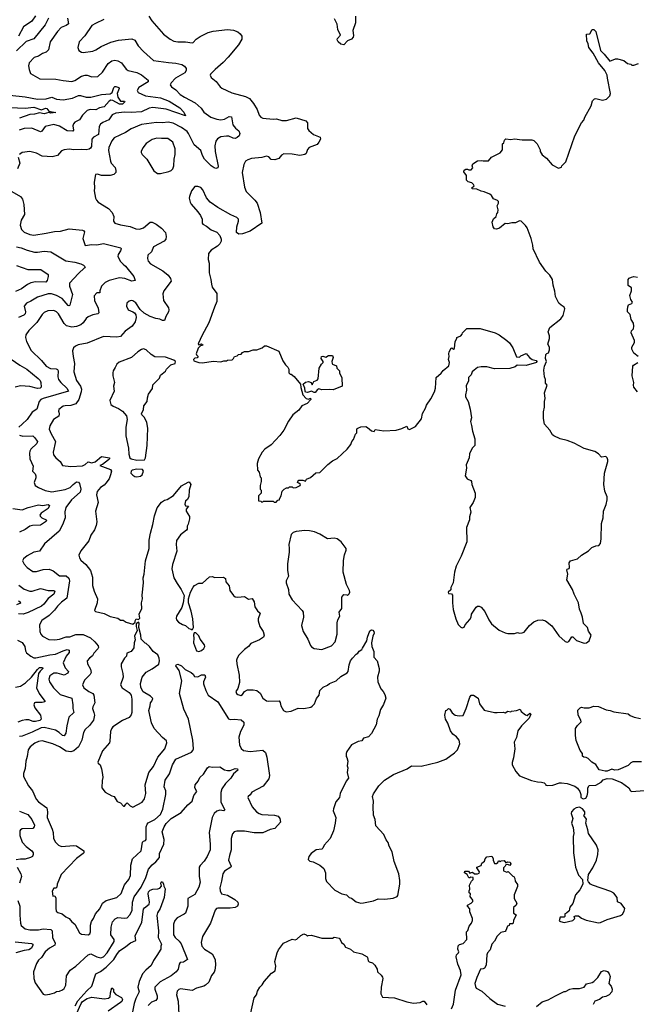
# Model space of a CAD drawing. Extents: x 2086813 to 2278017, y 548126 to 753336.
# Tile 255 of 256: x 2164068 to 2170531, y 669156 to 679478. Entities that reach past the tile are written whole.
import ezdxf

# ---------------------------------------------------------------- set-up
doc = ezdxf.new("R2010")
doc.units = 0

msp = doc.modelspace()

# ---------------------------------------------------------------- linework, layer by layer
at = {"layer": '0CON10XD'}
for points in [[(2164370, 679495), (2164335, 679425), (2164215, 679278), (2164135, 679250), (2164035, 679151)], [(2164235, 679519), (2164195, 679463), (2164109, 679401), (2164055, 679306)], [(2164569, 679495), (2164578, 679435), (2164555, 679418), (2164504, 679395), (2164465, 679355), (2164386, 679245), (2164370, 679160), (2164344, 679136), (2164308, 679122), (2164265, 679096), (2164219, 679081), (2164166, 679025), (2164161, 678995), (2164167, 678955), (2164183, 678915), (2164278, 678858), (2164447, 678853), (2164525, 678839), (2164615, 678831), (2164645, 678839), (2164715, 678884), (2164754, 678896), (2164775, 678896), (2164825, 678879), (2164887, 678883), (2164935, 678926), (2164995, 679017), (2165035, 679046), (2165065, 679053), (2165095, 679046), (2165134, 679024), (2165185, 678960), (2165205, 678946), (2165296, 678924), (2165345, 678901), (2165414, 678845), (2165413, 678827), (2165318, 678765), (2165301, 678735), (2165311, 678715), (2165385, 678678), (2165545, 678657), (2165633, 678625), (2165745, 678555), (2165787, 678507), (2165805, 678470), (2165605, 678540), (2165465, 678558), (2165425, 678550), (2165345, 678513), (2165235, 678505), (2165165, 678509), (2165075, 678499), (2165039, 678481), (2165002, 678428), (2164941, 678399), (2164915, 678381), (2164902, 678358), (2164894, 678275), (2164842, 678245), (2164825, 678225), (2164822, 678148), (2164811, 678129), (2164795, 678119), (2164765, 678113), (2164715, 678118), (2164635, 678114), (2164585, 678120), (2164535, 678113), (2164505, 678102), (2164465, 678054), (2164410, 678040), (2164305, 678046), (2164245, 678077), (2164176, 678096), (2164095, 678084), (2164065, 678066)], [(2165422, 679515), (2165454, 679464), (2165576, 679325), (2165645, 679274), (2165685, 679252), (2165725, 679244), (2165807, 679247), (2165875, 679234), (2165885, 679237), (2165918, 679272), (2165960, 679300), (2166045, 679344), (2166095, 679356), (2166245, 679375), (2166309, 679369), (2166355, 679349), (2166380, 679330), (2166396, 679305), (2166396, 679275), (2166361, 679215), (2166254, 679086), (2166202, 679028), (2166116, 678955), (2166069, 678905), (2166066, 678895), (2166075, 678873), (2166128, 678828), (2166168, 678775), (2166185, 678761), (2166291, 678711), (2166435, 678671), (2166475, 678652), (2166519, 678599), (2166556, 678535), (2166579, 678475), (2166595, 678456), (2166618, 678445), (2166725, 678434), (2166758, 678438), (2166815, 678422), (2166865, 678420), (2166965, 678448), (2167066, 678416), (2167084, 678395), (2167086, 678336), (2167097, 678315), (2167146, 678275), (2167216, 678245), (2167220, 678225), (2167205, 678192), (2167185, 678170), (2167101, 678139), (2167085, 678116), (2167070, 678075), (2167055, 678063), (2167005, 678055), (2166925, 678069), (2166835, 678070), (2166813, 678057), (2166785, 678023), (2166742, 678008), (2166705, 678012), (2166680, 678040), (2166655, 678046), (2166606, 678034), (2166498, 678022), (2166460, 678010), (2166435, 677993), (2166419, 677961), (2166401, 677875), (2166423, 677723), (2166441, 677675), (2166534, 677585), (2166556, 677555), (2166588, 677455), (2166606, 677346), (2166485, 677262), (2166405, 677234), (2166365, 677230), (2166342, 677245), (2166344, 677306), (2166362, 677365), (2166360, 677385), (2166345, 677403), (2166282, 677432), (2166145, 677509), (2166065, 677566), (2166025, 677610), (2165989, 677695), (2165965, 677719), (2165935, 677730), (2165905, 677730), (2165870, 677685), (2165849, 677625), (2165846, 677605), (2165854, 677565), (2165864, 677545), (2165936, 677465), (2165964, 677425), (2165979, 677385), (2165980, 677345), (2165987, 677335), (2166025, 677314), (2166075, 677274), (2166135, 677250), (2166164, 677214), (2166180, 677175), (2166180, 677155), (2166165, 677128), (2166142, 677105), (2166075, 677062), (2166048, 677025), (2166042, 676965), (2166053, 676925), (2166054, 676825), (2166073, 676755), (2166080, 676705), (2166086, 676675), (2166136, 676606), (2166136, 676525), (2166109, 676465), (2166052, 676298), (2165976, 676165), (2165942, 676085), (2165940, 676075), (2165945, 676070), (2165975, 676080), (2165990, 676065), (2165962, 676058), (2165938, 676035), (2165918, 675975), (2165920, 675965), (2165940, 675945), (2165927, 675933), (2165905, 675930), (2165890, 675915), (2165892, 675902), (2165945, 675883), (2165985, 675882), (2166095, 675898), (2166175, 675890), (2166208, 675902), (2166235, 675902), (2166245, 675910), (2166295, 675912), (2166310, 675925), (2166320, 675945), (2166348, 675952), (2166363, 675967), (2166388, 675972), (2166405, 675990), (2166425, 675998), (2166465, 675998), (2166515, 676018), (2166555, 676018), (2166611, 676039), (2166635, 676057), (2166655, 676060), (2166785, 676002), (2166825, 675900), (2166855, 675858), (2166878, 675835), (2166888, 675815), (2166890, 675775), (2166902, 675762), (2166915, 675760), (2166945, 675738), (2167012, 675655), (2167015, 675620), (2167034, 675544), (2167070, 675505), (2167095, 675500), (2167115, 675510), (2167120, 675495), (2167080, 675455), (2167025, 675430), (2166992, 675385), (2166932, 675335), (2166885, 675270), (2166838, 675175), (2166793, 675117), (2166705, 675022), (2166638, 674975), (2166608, 674945), (2166572, 674875), (2166558, 674825), (2166562, 674755), (2166578, 674735), (2166590, 674685), (2166600, 674675), (2166600, 674635), (2166588, 674595), (2166590, 674555), (2166600, 674545), (2166600, 674515), (2166570, 674485), (2166570, 674435), (2166595, 674430), (2166605, 674420), (2166618, 674422), (2166625, 674430), (2166725, 674430), (2166735, 674420), (2166755, 674420), (2166775, 674440), (2166790, 674445), (2166790, 674455), (2166810, 674485), (2166820, 674535), (2166840, 674555), (2166865, 674570), (2166885, 674570), (2166895, 674580), (2166925, 674580), (2166935, 674570), (2166965, 674572), (2167008, 674595), (2167010, 674605), (2166995, 674620), (2166980, 674625), (2166982, 674638), (2166995, 674650), (2167035, 674650), (2167065, 674640), (2167075, 674660), (2167115, 674678), (2167172, 674728), (2167215, 674732), (2167227, 674743)], [(2167588, 679515), (2167587, 679445), (2167558, 679365), (2167568, 679312), (2167563, 679295), (2167547, 679275), (2167504, 679255), (2167467, 679213), (2167435, 679222), (2167406, 679245), (2167396, 679265), (2167400, 679280), (2167429, 679315), (2167402, 679375), (2167395, 679430), (2167368, 679485)], [(2164950, 679480), (2164861, 679439), (2164825, 679416), (2164751, 679309), (2164693, 679245), (2164677, 679185), (2164687, 679155), (2164715, 679136), (2164735, 679132), (2164835, 679149), (2164865, 679161), (2164923, 679197), (2165025, 679241), (2165105, 679263), (2165245, 679278), (2165275, 679263), (2165311, 679205), (2165365, 679145), (2165469, 679049), (2165628, 679028), (2165705, 679022), (2165767, 679007), (2165795, 678991), (2165814, 678965), (2165814, 678945), (2165799, 678921), (2165701, 678865), (2165654, 678815), (2165646, 678795), (2165659, 678775), (2165705, 678743), (2165751, 678695), (2165795, 678665), (2165906, 678606), (2165969, 678549), (2165997, 678507), (2166072, 678455), (2166135, 678435), (2166175, 678429), (2166215, 678436), (2166265, 678464), (2166289, 678459), (2166302, 678375), (2166329, 678339), (2166365, 678311), (2166374, 678285), (2166369, 678261), (2166348, 678242), (2166325, 678232), (2166305, 678234), (2166260, 678255), (2166235, 678258), (2166175, 678250), (2166141, 678229), (2166125, 678205), (2166114, 678155), (2166117, 678097), (2166147, 677943), (2166144, 677925), (2166125, 677917), (2166105, 677923), (2166075, 677944), (2166005, 678017), (2165983, 678055), (2165966, 678105), (2165895, 678165), (2165837, 678285), (2165822, 678305), (2165765, 678349), (2165675, 678392), (2165625, 678402), (2165565, 678395), (2165501, 678399), (2165345, 678379), (2165235, 678334), (2165178, 678295), (2165059, 678239), (2165033, 678207), (2165003, 678137), (2164999, 678105), (2165019, 677995), (2165028, 677975), (2165068, 677928), (2165077, 677895), (2165074, 677875), (2165055, 677855), (2165017, 677843), (2164925, 677844), (2164883, 677857), (2164862, 677855), (2164848, 677775), (2164853, 677715), (2164847, 677685), (2164862, 677605), (2164872, 677585), (2164892, 677565), (2164998, 677498), (2165037, 677457), (2165056, 677415), (2165050, 677365), (2165065, 677346), (2165125, 677326), (2165225, 677309), (2165284, 677284), (2165325, 677280), (2165366, 677294), (2165435, 677354), (2165455, 677356), (2165500, 677335), (2165553, 677293), (2165596, 677245), (2165604, 677205), (2165601, 677175), (2165583, 677155), (2165470, 677095), (2165451, 677045), (2165412, 677008), (2165406, 676975), (2165416, 676945), (2165438, 676918), (2165569, 676845), (2165625, 676798), (2165649, 676765), (2165654, 676735), (2165578, 676635), (2165569, 676605), (2165574, 676535), (2165627, 676457), (2165632, 676435), (2165628, 676415), (2165600, 676365), (2165587, 676323), (2165565, 676324), (2165538, 676338), (2165495, 676345), (2165435, 676365), (2165371, 676401), (2165330, 676440), (2165285, 676508), (2165255, 676529), (2165235, 676533), (2165215, 676526), (2165191, 676505), (2165186, 676475), (2165204, 676435), (2165255, 676414), (2165273, 676403), (2165286, 676385), (2165289, 676355), (2165279, 676311), (2165246, 676264), (2165175, 676212), (2165125, 676157), (2165085, 676149), (2164945, 676158), (2164775, 676086), (2164682, 676068), (2164654, 676056), (2164633, 676037), (2164622, 676005), (2164627, 675947), (2164642, 675875), (2164635, 675785), (2164664, 675695), (2164707, 675635), (2164715, 675605), (2164713, 675575), (2164689, 675495), (2164658, 675452), (2164605, 675433), (2164545, 675431), (2164525, 675425), (2164479, 675391), (2164474, 675375), (2164478, 675362), (2164483, 675345), (2164479, 675321), (2164421, 675285), (2164385, 675221), (2164378, 675185), (2164398, 675135), (2164442, 675055), (2164420, 674945), (2164422, 674915), (2164446, 674885), (2164494, 674845), (2164516, 674805), (2164605, 674793), (2164725, 674802), (2164756, 674814), (2164785, 674844), (2164825, 674832), (2164859, 674841), (2164925, 674899), (2165008, 674885), (2165010, 674875), (2164998, 674862), (2164935, 674814), (2164908, 674805), (2165021, 674761), (2165030, 674745), (2165021, 674705), (2165005, 674665), (2164972, 674618), (2164952, 674598), (2164915, 674574), (2164880, 674530), (2164874, 674495), (2164889, 674415), (2164861, 674325), (2164876, 674215), (2164871, 674175), (2164852, 674128), (2164813, 674075), (2164794, 674015), (2164710, 673910), (2164689, 673865), (2164694, 673835), (2164710, 673810), (2164760, 673765), (2164809, 673705), (2164831, 673635), (2164831, 673545), (2164849, 673485), (2164884, 673405), (2164879, 673365), (2164852, 673285), (2164864, 673274), (2164955, 673251), (2165015, 673222), (2165095, 673202), (2165125, 673182), (2165152, 673182), (2165185, 673162), (2165255, 673142), (2165277, 673163), (2165278, 673175), (2165290, 673195), (2165315, 673190), (2165326, 673204), (2165322, 673245), (2165347, 673305), (2165343, 673365), (2165356, 673405), (2165352, 673445), (2165366, 673575), (2165363, 673625), (2165374, 673664), (2165388, 673805), (2165424, 673935), (2165425, 674020), (2165439, 674095), (2165464, 674185), (2165480, 674275), (2165509, 674361), (2165555, 674421), (2165585, 674439), (2165615, 674447), (2165679, 674491), (2165765, 674591), (2165835, 674631), (2165845, 674633), (2165861, 674605), (2165846, 674544), (2165840, 674475), (2165822, 674445), (2165805, 674432), (2165800, 674400), (2165805, 674382), (2165838, 674378), (2165814, 674346), (2165813, 674325), (2165848, 674268), (2165849, 674245), (2165835, 674190), (2165823, 674167), (2165822, 674135), (2165817, 674125), (2165754, 674076), (2165713, 674017), (2165708, 673975), (2165716, 673905), (2165668, 673765), (2165661, 673721), (2165685, 673628), (2165718, 673568), (2165762, 673505), (2165792, 673442), (2165782, 673365), (2165766, 673314), (2165710, 673225), (2165707, 673205), (2165713, 673185), (2165733, 673163), (2165775, 673137), (2165806, 673126), (2165840, 673095), (2165865, 673090), (2165875, 673080), (2165880, 673085), (2165888, 673105), (2165883, 673195), (2165866, 673276), (2165838, 673365), (2165838, 673405), (2165858, 673475), (2165885, 673530), (2165900, 673545), (2165945, 673570), (2165985, 673571), (2166056, 673636), (2166085, 673640), (2166115, 673629), (2166205, 673633), (2166225, 673620), (2166228, 673585), (2166264, 673544), (2166272, 673495), (2166310, 673440), (2166328, 673428), (2166355, 673424), (2166425, 673432), (2166465, 673403), (2166505, 673410), (2166524, 673374), (2166534, 673324), (2166561, 673281), (2166589, 673255), (2166568, 673195), (2166568, 673175), (2166586, 673115), (2166620, 673065), (2166632, 673025), (2166622, 673005), (2166582, 672978), (2166492, 672938), (2166466, 672905), (2166425, 672876), (2166365, 672816), (2166346, 672785), (2166341, 672765), (2166344, 672726), (2166368, 672605), (2166372, 672528), (2166353, 672465), (2166334, 672434), (2166339, 672415), (2166353, 672403), (2166385, 672394), (2166403, 672405), (2166425, 672435), (2166455, 672451), (2166515, 672454), (2166555, 672447), (2166588, 672418), (2166616, 672365), (2166655, 672338), (2166675, 672333), (2166786, 672336), (2166799, 672319), (2166804, 672284), (2166833, 672235), (2166862, 672222), (2166915, 672228), (2166985, 672259), (2167045, 672258), (2167118, 672272), (2167135, 672281), (2167158, 672305), (2167180, 672360), (2167206, 672395), (2167214, 672446), (2167248, 672482), (2167295, 672500), (2167315, 672520), (2167385, 672546), (2167435, 672592), (2167501, 672629), (2167511, 672645), (2167520, 672715), (2167536, 672755), (2167555, 672784), (2167595, 672827), (2167612, 672835), (2167625, 672857), (2167653, 672875), (2167660, 672890), (2167706, 672965), (2167714, 673006), (2167739, 673071), (2167755, 673080), (2167768, 673078), (2167781, 673065), (2167783, 673045), (2167771, 673015), (2167756, 672945), (2167758, 672905), (2167781, 672855), (2167781, 672795), (2167815, 672758), (2167836, 672675), (2167835, 672648), (2167818, 672585), (2167822, 672535), (2167854, 672464), (2167879, 672435), (2167894, 672405), (2167904, 672365), (2167882, 672298), (2167851, 672245), (2167832, 672178), (2167815, 672145), (2167803, 672087), (2167755, 671993), (2167725, 671961), (2167670, 671945), (2167655, 671918), (2167615, 671910), (2167544, 671875), (2167497, 671805), (2167490, 671785), (2167490, 671755), (2167497, 671743), (2167506, 671705), (2167500, 671655), (2167509, 671635), (2167501, 671585), (2167513, 671525), (2167491, 671495), (2167428, 671365), (2167420, 671325), (2167382, 671278), (2167356, 671204), (2167354, 671185), (2167382, 671115), (2167376, 671055), (2167357, 670973), (2167321, 670895), (2167259, 670825), (2167245, 670792), (2167235, 670783), (2167176, 670774), (2167123, 670735), (2167100, 670705), (2167092, 670675), (2167110, 670655), (2167145, 670648), (2167214, 670614), (2167255, 670578), (2167273, 670535), (2167272, 670475), (2167282, 670442), (2167371, 670351), (2167445, 670312), (2167493, 670303), (2167522, 670275), (2167545, 670267), (2167595, 670229), (2167644, 670216), (2167672, 670218)], [(2167227, 674743), (2167298, 674815), (2167345, 674852), (2167395, 674878), (2167502, 674975), (2167540, 675025), (2167550, 675055), (2167568, 675075), (2167588, 675132), (2167600, 675145), (2167603, 675187), (2167613, 675197), (2167645, 675210), (2167695, 675212), (2167715, 675202), (2167755, 675168), (2167785, 675160), (2167795, 675180), (2167885, 675167), (2168015, 675176), (2168075, 675192), (2168125, 675218), (2168135, 675190), (2168155, 675181), (2168215, 675213), (2168278, 675292), (2168291, 675349), (2168322, 675405), (2168333, 675437), (2168378, 675502), (2168414, 675575), (2168426, 675615), (2168433, 675725), (2168485, 675772), (2168505, 675800), (2168565, 675848), (2168574, 675885), (2168563, 675915), (2168570, 675945), (2168566, 675976), (2168569, 675995), (2168590, 676035), (2168597, 676037), (2168615, 676022), (2168625, 676030), (2168632, 676105), (2168650, 676135), (2168650, 676145), (2168690, 676165), (2168705, 676180), (2168710, 676195), (2168755, 676240), (2168895, 676241), (2169052, 676195), (2169092, 676175), (2169175, 676116), (2169200, 676090), (2169236, 676036), (2169275, 675942), (2169305, 675940), (2169320, 675955), (2169375, 675978), (2169410, 675935), (2169440, 675915), (2169480, 675905), (2169488, 675895), (2169485, 675883), (2169375, 675852), (2169283, 675857), (2169262, 675838), (2169205, 675822), (2169045, 675818), (2168963, 675837), (2168905, 675840), (2168868, 675832), (2168830, 675805), (2168810, 675785), (2168800, 675755), (2168773, 675727), (2168772, 675688), (2168748, 675642), (2168750, 675595), (2168742, 675545), (2168742, 675525), (2168768, 675475), (2168790, 675395), (2168802, 675305), (2168792, 675265), (2168803, 675223), (2168813, 675163), (2168840, 675085), (2168840, 675015), (2168812, 674985), (2168782, 674925), (2168778, 674885), (2168748, 674812), (2168750, 674775), (2168738, 674695), (2168758, 674665), (2168795, 674648), (2168802, 674635), (2168808, 674605), (2168843, 674513), (2168842, 674468), (2168822, 674415), (2168787, 674363), (2168797, 674315), (2168783, 674265), (2168783, 674235), (2168750, 674155), (2168756, 674005), (2168696, 673854), (2168641, 673749), (2168626, 673685), (2168612, 673575), (2168588, 673525), (2168588, 673502), (2168560, 673475), (2168562, 673462), (2168595, 673460), (2168606, 673446), (2168604, 673365), (2168611, 673295), (2168638, 673195), (2168662, 673138), (2168690, 673110), (2168706, 673104), (2168725, 673108), (2168738, 673135), (2168785, 673188), (2168799, 673215), (2168804, 673246), (2168851, 673319), (2168865, 673330), (2168885, 673329), (2168905, 673320), (2168943, 673275), (2168984, 673185), (2169013, 673145), (2169095, 673077), (2169155, 673051), (2169185, 673044), (2169255, 673043), (2169285, 673053), (2169307, 673047), (2169335, 673049), (2169355, 673058), (2169412, 673128), (2169455, 673164), (2169498, 673182), (2169545, 673186), (2169578, 673175), (2169645, 673122), (2169718, 673018), (2169785, 672958), (2169805, 672952), (2169825, 672958), (2169855, 673008), (2169865, 673008), (2169905, 672968), (2169985, 672940), (2170010, 672945), (2170038, 672965), (2170057, 673025), (2170028, 673068), (2170018, 673105), (2169976, 673146), (2169968, 673215), (2169952, 673255), (2169937, 673297), (2169924, 673365), (2169879, 673455), (2169861, 673505), (2169802, 673605), (2169814, 673665), (2169801, 673709), (2169805, 673718), (2169826, 673724), (2169832, 673735), (2169828, 673785), (2169842, 673805), (2169915, 673824), (2169957, 673865), (2170029, 673911), (2170063, 673945), (2170105, 673962), (2170138, 673965), (2170156, 673985), (2170163, 674035), (2170167, 674195), (2170182, 674255), (2170186, 674325), (2170214, 674396), (2170226, 674445), (2170224, 674476), (2170200, 674535), (2170190, 674605), (2170198, 674725), (2170231, 674845), (2170234, 674864), (2170227, 674885), (2170210, 674900), (2170165, 674890), (2170133, 674925), (2170095, 674950), (2169983, 674983), (2169879, 675039), (2169805, 675066), (2169733, 675083), (2169665, 675114), (2169652, 675125), (2169626, 675176), (2169568, 675238), (2169559, 675295), (2169558, 675365), (2169568, 675415), (2169568, 675475), (2169576, 675505), (2169570, 675565), (2169598, 675645), (2169578, 675668), (2169580, 675705), (2169568, 675735), (2169562, 675805), (2169568, 675845), (2169588, 675895), (2169580, 675925), (2169583, 675967), (2169592, 675978), (2169610, 675985), (2169620, 676015), (2169620, 676045), (2169603, 676075), (2169622, 676135), (2169622, 676162), (2169608, 676205), (2169625, 676250), (2169739, 676341), (2169765, 676377), (2169783, 676445), (2169773, 676465), (2169743, 676485), (2169720, 676505), (2169684, 676574), (2169678, 676632), (2169659, 676695), (2169654, 676755), (2169625, 676800), (2169583, 676843), (2169516, 676936), (2169450, 677075), (2169447, 677115), (2169428, 677185), (2169387, 677295), (2169371, 677321), (2169324, 677364), (2169305, 677369), (2169263, 677347), (2169225, 677347), (2169185, 677338), (2169155, 677340), (2169097, 677293), (2169065, 677283), (2169044, 677285), (2169029, 677305), (2169021, 677355), (2169035, 677390), (2169063, 677415), (2169068, 677442), (2169078, 677455), (2169082, 677485), (2169072, 677525), (2169087, 677555), (2169085, 677570), (2169075, 677582), (2169035, 677598), (2169014, 677634), (2168995, 677649), (2168935, 677674), (2168905, 677679), (2168861, 677701), (2168810, 677705), (2168808, 677715), (2168830, 677735), (2168825, 677750), (2168807, 677767), (2168768, 677778), (2168750, 677795), (2168750, 677845), (2168723, 677883), (2168725, 677900), (2168745, 677912), (2168762, 677912), (2168775, 677902), (2168800, 677905), (2168818, 677925), (2168812, 677945), (2168818, 677965), (2168865, 677999), (2168905, 678003), (2168925, 677998), (2168982, 677998), (2169012, 678038), (2169105, 678082), (2169127, 678113), (2169130, 678175), (2169142, 678188), (2169150, 678215), (2169165, 678228), (2169215, 678223), (2169255, 678230), (2169335, 678218), (2169435, 678218), (2169455, 678210), (2169490, 678175), (2169522, 678112), (2169522, 678095), (2169545, 678060), (2169590, 678025), (2169650, 677955), (2169715, 677920), (2169748, 677932), (2169750, 677945), (2169792, 677988), (2169885, 678260), (2169958, 678395), (2169982, 678425), (2169992, 678455), (2170057, 678575), (2170072, 678628), (2170093, 678647), (2170105, 678650), (2170175, 678633), (2170220, 678645), (2170255, 678680), (2170262, 678705), (2170228, 678865), (2170227, 678897), (2170202, 678945), (2170136, 679026), (2170077, 679127), (2170034, 679185), (2170026, 679226), (2170012, 679255), (2170010, 679325), (2170045, 679330), (2170067, 679373), (2170085, 679374), (2170105, 679354), (2170154, 679155), (2170195, 679117), (2170255, 679044), (2170314, 679066), (2170335, 679066), (2170400, 679050), (2170439, 679019), (2170472, 679012), (2170485, 679000), (2170505, 679000), (2170555, 679018)], [(2163965, 678686), (2164125, 678669), (2164255, 678644), (2164345, 678648), (2164405, 678666), (2164453, 678643), (2164525, 678638), (2164622, 678655), (2164685, 678682), (2164705, 678682), (2164764, 678664), (2164815, 678665), (2164926, 678694), (2165015, 678699), (2165038, 678715), (2165056, 678765), (2165065, 678776), (2165075, 678777), (2165106, 678765), (2165109, 678755), (2165091, 678705), (2165098, 678665), (2165123, 678623), (2165165, 678622), (2165169, 678615), (2165161, 678605), (2165145, 678593), (2165115, 678593), (2165045, 678629), (2165025, 678633), (2165005, 678624), (2164955, 678564), (2164905, 678552), (2164865, 678531), (2164805, 678536), (2164775, 678527), (2164725, 678478), (2164694, 678426), (2164647, 678403), (2164633, 678387), (2164626, 678365), (2164632, 678318), (2164625, 678310), (2164565, 678311), (2164485, 678362), (2164425, 678380), (2164335, 678358), (2164300, 678310), (2164285, 678301), (2164195, 678339), (2164115, 678337), (2164061, 678321)], [(2163965, 678558), (2164125, 678551), (2164215, 678561), (2164295, 678533), (2164340, 678550), (2164351, 678545), (2164375, 678518), (2164447, 678503), (2164395, 678499), (2164375, 678504), (2164325, 678490), (2164275, 678500), (2164225, 678487), (2164175, 678482), (2164065, 678445)], [(2165545, 677864), (2165630, 677885), (2165654, 677896), (2165672, 677915), (2165683, 677945), (2165686, 678015), (2165698, 678065), (2165697, 678125), (2165672, 678195), (2165622, 678232), (2165555, 678231), (2165505, 678236), (2165455, 678221), (2165395, 678179), (2165359, 678135), (2165340, 678095), (2165340, 678085), (2165353, 678065), (2165401, 678015), (2165474, 677894), (2165514, 677864), (2165545, 677864)], [(2164053, 678035), (2164070, 677975), (2164045, 677915)], [(2163986, 677675), (2164077, 677625), (2164097, 677595), (2164110, 677540), (2164117, 677435), (2164083, 677375), (2164074, 677325), (2164087, 677277), (2164115, 677249), (2164175, 677225), (2164215, 677220), (2164345, 677238), (2164433, 677257), (2164495, 677259), (2164585, 677284), (2164725, 677271), (2164740, 677265), (2164746, 677255), (2164730, 677185), (2164755, 677109), (2164825, 677122), (2164875, 677118), (2164945, 677133), (2165127, 677085), (2165132, 677075), (2165126, 677055), (2165100, 677015), (2165096, 676995), (2165123, 676943), (2165153, 676915), (2165177, 676895), (2165263, 676785), (2165278, 676742), (2165245, 676736), (2165169, 676765), (2165115, 676770), (2165005, 676745), (2164965, 676724), (2164927, 676683), (2164908, 676635), (2164908, 676615), (2164875, 676614), (2164848, 676582), (2164853, 676533), (2164891, 676455), (2164898, 676405), (2164886, 676394), (2164835, 676383), (2164785, 676361), (2164765, 676344), (2164732, 676298), (2164710, 676280), (2164665, 676261), (2164615, 676254), (2164558, 676268), (2164535, 676292), (2164475, 676395), (2164455, 676415), (2164425, 676429), (2164363, 676425), (2164325, 676408), (2164304, 676386), (2164248, 676302), (2164165, 676218), (2164134, 676175), (2164128, 676145), (2164141, 676105), (2164189, 676009), (2164296, 675906), (2164345, 675844), (2164392, 675822), (2164449, 675819), (2164465, 675811), (2164472, 675795), (2164468, 675735), (2164476, 675705), (2164499, 675675), (2164563, 675615), (2164578, 675585), (2164315, 675508), (2164291, 675495), (2164271, 675475), (2164249, 675395), (2164198, 675362), (2164145, 675285), (2164093, 675237), (2164058, 675205)], [(2164035, 677096), (2164085, 677086), (2164145, 677060), (2164225, 677039), (2164255, 677039), (2164325, 677051), (2164395, 677043), (2164550, 676950), (2164645, 676937), (2164709, 676919), (2164736, 676905), (2164754, 676885), (2164749, 676875), (2164684, 676816), (2164590, 676715), (2164591, 676685), (2164622, 676595), (2164595, 676484), (2164585, 676477), (2164575, 676481), (2164514, 676554), (2164455, 676585), (2164403, 676603), (2164367, 676603), (2164255, 676570), (2164185, 676526), (2164138, 676505), (2164115, 676475), (2164128, 676415), (2164126, 676394), (2164111, 676379), (2164055, 676355)], [(2164035, 676901), (2164155, 676860), (2164289, 676859), (2164365, 676805), (2164367, 676785), (2164356, 676745), (2164341, 676725), (2164235, 676728), (2164185, 676720), (2164149, 676701), (2164086, 676655), (2164025, 676627)], [(2170550, 675945), (2170505, 675982), (2170483, 676025), (2170483, 676045), (2170513, 676095), (2170512, 676115), (2170478, 676195), (2170480, 676215), (2170502, 676238), (2170506, 676264), (2170503, 676295), (2170477, 676335), (2170467, 676387), (2170440, 676415), (2170438, 676435), (2170441, 676469), (2170450, 676490), (2170485, 676502), (2170492, 676515), (2170474, 676544), (2170462, 676585), (2170480, 676635), (2170480, 676665), (2170445, 676690), (2170447, 676753), (2170455, 676768), (2170481, 676779), (2170505, 676784), (2170545, 676780)], [(2165295, 674861), (2165375, 674862), (2165388, 674885), (2165405, 675015), (2165410, 675195), (2165402, 675255), (2165376, 675306), (2165348, 675335), (2165344, 675346), (2165365, 675390), (2165370, 675430), (2165404, 675475), (2165406, 675515), (2165418, 675552), (2165460, 675610), (2165462, 675648), (2165532, 675718), (2165545, 675750), (2165596, 675794), (2165608, 675815), (2165652, 675858), (2165696, 675874), (2165702, 675895), (2165685, 675910), (2165595, 675940), (2165484, 675944), (2165445, 675966), (2165393, 676015), (2165365, 676026), (2165345, 676021), (2165305, 675996), (2165241, 675935), (2165112, 675888), (2165087, 675865), (2165067, 675833), (2165047, 675795), (2165043, 675775), (2165044, 675744), (2165062, 675675), (2165052, 675635), (2165058, 675585), (2165012, 675485), (2165023, 675445), (2165048, 675425), (2165105, 675400), (2165144, 675374), (2165188, 675325), (2165193, 675285), (2165180, 675205), (2165182, 675115), (2165209, 674985), (2165212, 674922), (2165221, 674885), (2165237, 674875), (2165295, 674861)], [(2163978, 675918), (2164069, 675855), (2164144, 675814), (2164263, 675717), (2164283, 675695), (2164289, 675675), (2164294, 675626), (2164283, 675615), (2164255, 675612), (2164175, 675632), (2164075, 675639), (2164021, 675625)], [(2167155, 675570), (2167125, 675583), (2167085, 675571), (2167065, 675573), (2167059, 675585), (2167058, 675615), (2167038, 675655), (2167062, 675678), (2167095, 675686), (2167122, 675675), (2167135, 675650), (2167152, 675685), (2167185, 675698), (2167196, 675714), (2167207, 675825), (2167230, 675865), (2167250, 675885), (2167250, 675895), (2167228, 675925), (2167230, 675945), (2167245, 675951), (2167275, 675940), (2167305, 675956), (2167345, 675958), (2167354, 675935), (2167340, 675895), (2167342, 675875), (2167347, 675867), (2167388, 675848), (2167393, 675823), (2167420, 675795), (2167420, 675775), (2167443, 675723), (2167448, 675635), (2167355, 675596), (2167315, 675602), (2167236, 675596), (2167204, 675606), (2167190, 675600), (2167165, 675571), (2167155, 675570)], [(2170545, 675578), (2170504, 675625), (2170500, 675645), (2170504, 675675), (2170488, 675745), (2170493, 675845), (2170503, 675857), (2170546, 675884)], [(2164065, 675121), (2164102, 675112), (2164205, 675114), (2164225, 675097), (2164254, 675055), (2164246, 675035), (2164186, 674975), (2164174, 674955), (2164172, 674935), (2164176, 674875), (2164208, 674798), (2164203, 674745), (2164230, 674715), (2164236, 674696), (2164237, 674675), (2164219, 674625), (2164232, 674595), (2164265, 674573), (2164335, 674541), (2164405, 674529), (2164545, 674551), (2164598, 674575), (2164627, 674605), (2164665, 674632), (2164685, 674629), (2164695, 674615), (2164708, 674555), (2164702, 674525), (2164611, 674445), (2164553, 674365), (2164540, 674320), (2164543, 674257), (2164518, 674182), (2164483, 674115), (2164328, 673982), (2164275, 673906), (2164218, 673895), (2164145, 673856), (2164107, 673825), (2164097, 673805), (2164115, 673770), (2164145, 673734), (2164205, 673692), (2164245, 673692), (2164315, 673715), (2164377, 673717), (2164420, 673700), (2164485, 673646), (2164555, 673646), (2164583, 673623), (2164589, 673595), (2164561, 673415), (2164508, 673372), (2164465, 673329), (2164434, 673286), (2164378, 673232), (2164300, 673180), (2164277, 673135), (2164278, 673065), (2164290, 673035), (2164308, 673015), (2164375, 672981), (2164435, 672976), (2164485, 672982), (2164555, 673007), (2164595, 673007), (2164655, 673034), (2164735, 673033), (2164809, 672999), (2164857, 672957), (2164892, 672915), (2164894, 672895), (2164888, 672882), (2164844, 672835), (2164831, 672809), (2164799, 672785), (2164774, 672755), (2164778, 672725), (2164810, 672670), (2164817, 672635), (2164806, 672614), (2164749, 672555), (2164727, 672505), (2164739, 672475), (2164791, 672435), (2164833, 672415), (2164846, 672395), (2164857, 672315), (2164835, 672275), (2164830, 672255), (2164846, 672214)], [(2165295, 674684), (2165335, 674692), (2165351, 674705), (2165364, 674745), (2165355, 674762), (2165295, 674765), (2165248, 674755), (2165236, 674745), (2165234, 674725), (2165253, 674703), (2165275, 674687), (2165295, 674684)], [(2163995, 674353), (2164095, 674340), (2164156, 674364), (2164265, 674390), (2164306, 674386), (2164365, 674394), (2164380, 674385), (2164366, 674355), (2164293, 674305), (2164280, 674285), (2164283, 674273), (2164301, 674255), (2164346, 674235), (2164348, 674225), (2164339, 674215), (2164285, 674179), (2164204, 674176), (2164175, 674167), (2164125, 674132), (2164065, 674105)], [(2167235, 672874), (2167335, 672914), (2167373, 672957), (2167394, 673035), (2167396, 673155), (2167403, 673187), (2167422, 673225), (2167418, 673265), (2167446, 673305), (2167446, 673425), (2167465, 673450), (2167497, 673447), (2167505, 673440), (2167523, 673457), (2167530, 673475), (2167526, 673495), (2167493, 673555), (2167459, 673685), (2167463, 673807), (2167474, 673866), (2167491, 673915), (2167491, 673935), (2167437, 674005), (2167395, 674034), (2167365, 674043), (2167295, 674037), (2167215, 674084), (2167157, 674107), (2167105, 674119), (2167055, 674121), (2166965, 674112), (2166935, 674100), (2166915, 674080), (2166888, 673975), (2166893, 673935), (2166894, 673895), (2166874, 673774), (2166874, 673705), (2166884, 673645), (2166860, 673595), (2166860, 673575), (2166884, 673505), (2166889, 673455), (2166924, 673395), (2167030, 673285), (2167038, 673265), (2167042, 673215), (2167021, 673125), (2167039, 673065), (2167088, 672985), (2167115, 672918), (2167125, 672903), (2167155, 672887), (2167235, 672874)], [(2164058, 673548), (2164115, 673508), (2164175, 673485), (2164200, 673485), (2164285, 673514), (2164365, 673495), (2164425, 673493), (2164436, 673485), (2164425, 673455), (2164365, 673409), (2164321, 673349), (2164295, 673329), (2164158, 673262), (2164105, 673247), (2164055, 673248)], [(2164055, 673385), (2164073, 673375), (2164075, 673360), (2164036, 673344)], [(2165255, 671223), (2165350, 671275), (2165375, 671308), (2165390, 671365), (2165382, 671455), (2165420, 671585), (2165471, 671649), (2165516, 671745), (2165589, 671835), (2165610, 671895), (2165606, 671916), (2165565, 671951), (2165477, 672047), (2165451, 672105), (2165422, 672235), (2165436, 672285), (2165438, 672315), (2165453, 672335), (2165462, 672362), (2165438, 672385), (2165363, 672433), (2165338, 672478), (2165335, 672520), (2165350, 672585), (2165395, 672636), (2165455, 672672), (2165528, 672722), (2165534, 672755), (2165531, 672785), (2165515, 672818), (2165468, 672855), (2165428, 672908), (2165395, 672938), (2165382, 672942), (2165340, 672985), (2165337, 673025), (2165316, 673105), (2165322, 673152), (2165315, 673160), (2165290, 673145), (2165288, 673115), (2165300, 673075), (2165273, 673015), (2165279, 672975), (2165269, 672945), (2165266, 672894), (2165236, 672854), (2165190, 672835), (2165188, 672805), (2165166, 672784), (2165132, 672725), (2165132, 672695), (2165150, 672625), (2165154, 672585), (2165126, 672505), (2165142, 672475), (2165215, 672424), (2165235, 672397), (2165245, 672355), (2165244, 672215), (2165235, 672189), (2165215, 672164), (2165145, 672130), (2165046, 672064), (2165031, 672045), (2165019, 672015), (2165014, 671915), (2165008, 671895), (2164936, 671814), (2164888, 671695), (2164890, 671685), (2164912, 671665), (2164927, 671625), (2164937, 671565), (2164940, 671535), (2164933, 671503), (2164930, 671425), (2164965, 671380), (2165035, 671340), (2165060, 671335), (2165091, 671281), (2165125, 671269), (2165155, 671233), (2165165, 671232), (2165179, 671255), (2165195, 671268), (2165227, 671237), (2165255, 671223)], [(2165945, 672854), (2165975, 672866), (2165999, 672885), (2166008, 672905), (2166006, 672925), (2165959, 672985), (2165945, 673018), (2165915, 673050), (2165895, 673050), (2165888, 673025), (2165892, 672995), (2165889, 672945), (2165922, 672862), (2165945, 672854)], [(2164045, 672973), (2164095, 672949), (2164122, 672905), (2164130, 672860), (2164140, 672840), (2164185, 672804), (2164218, 672788), (2164237, 672787), (2164385, 672820), (2164445, 672825), (2164525, 672862), (2164565, 672874), (2164585, 672867), (2164586, 672845), (2164555, 672804), (2164522, 672735), (2164545, 672684), (2164578, 672645), (2164574, 672626), (2164535, 672605), (2164462, 672628), (2164425, 672628), (2164385, 672599), (2164373, 672565), (2164381, 672535), (2164423, 672473), (2164492, 672405), (2164615, 672365), (2164625, 672295), (2164625, 672255), (2164634, 672215), (2164583, 672165), (2164562, 672075), (2164552, 671998), (2164535, 671971), (2164515, 671972), (2164483, 672005), (2164445, 672028), (2164325, 672057), (2164294, 672055), (2164200, 672010), (2164095, 671968), (2164065, 671962)], [(2164025, 672481), (2164075, 672492), (2164128, 672525), (2164192, 672585), (2164255, 672664), (2164275, 672685), (2164308, 672685), (2164309, 672675), (2164281, 672649), (2164265, 672625), (2164245, 672475), (2164273, 672413), (2164330, 672335), (2164330, 672325), (2164305, 672318), (2164235, 672321), (2164224, 672315), (2164218, 672295), (2164227, 672265), (2164285, 672185), (2164292, 672145), (2164278, 672132), (2164235, 672119), (2164211, 672121), (2164165, 672138), (2164132, 672138), (2164095, 672132), (2164048, 672112)], [(2164846, 672214), (2164852, 672185), (2164842, 672135), (2164801, 672079), (2164754, 672035), (2164736, 672005), (2164718, 671925), (2164686, 671854), (2164635, 671814), (2164605, 671803), (2164555, 671811), (2164485, 671855), (2164415, 671885), (2164305, 671916), (2164265, 671911), (2164226, 671894), (2164177, 671855), (2164156, 671825), (2164147, 671755), (2164131, 671705), (2164126, 671626), (2164108, 671575), (2164109, 671545), (2164161, 671445), (2164204, 671393), (2164240, 671305), (2164265, 671277), (2164351, 671215), (2164361, 671175), (2164356, 671115), (2164410, 670990), (2164419, 670955), (2164424, 670894), (2164444, 670854), (2164476, 670825), (2164505, 670811), (2164635, 670820), (2164665, 670817), (2164742, 670765), (2164742, 670745), (2164733, 670735), (2164662, 670685), (2164502, 670518), (2164462, 670415), (2164458, 670382), (2164447, 670373), (2164425, 670373), (2164408, 670342), (2164415, 670290), (2164435, 670292), (2164448, 670268), (2164446, 670165), (2164452, 670132), (2164469, 670119), (2164513, 670105), (2164551, 670071), (2164586, 670056), (2164615, 670020), (2164646, 669995), (2164671, 669951), (2164695, 669906), (2164715, 669890), (2164785, 669884), (2164803, 669895), (2164809, 669915), (2164809, 669985), (2164820, 670025), (2164841, 670055), (2164862, 670105), (2164907, 670155), (2164935, 670215), (2164976, 670245), (2165085, 670276), (2165132, 670318), (2165165, 670407), (2165212, 670465), (2165229, 670505), (2165234, 670615), (2165251, 670679), (2165342, 670765), (2165355, 670855), (2165364, 670866), (2165386, 670874), (2165393, 670885), (2165395, 671015), (2165403, 671045), (2165415, 671057), (2165485, 671092), (2165544, 671145), (2165569, 671201), (2165601, 671355), (2165600, 671395), (2165581, 671435), (2165592, 671505), (2165637, 671573), (2165669, 671665), (2165705, 671724), (2165870, 671800), (2165883, 671815), (2165888, 671835), (2165882, 671925), (2165839, 672145), (2165789, 672249), (2165742, 672415), (2165766, 672545), (2165741, 672655), (2165706, 672705), (2165711, 672719), (2165725, 672722), (2165765, 672704), (2165801, 672665), (2165865, 672634), (2165885, 672617), (2165901, 672591), (2165935, 672590), (2165975, 672609), (2166008, 672608), (2166017, 672585), (2165996, 672535), (2165996, 672515), (2166018, 672445), (2166042, 672395), (2166146, 672325), (2166255, 672148), (2166275, 672140), (2166315, 672145), (2166388, 672138), (2166416, 672115), (2166418, 672082), (2166384, 672016), (2166364, 671956), (2166372, 671875), (2166389, 671839), (2166415, 671818), (2166485, 671805), (2166615, 671819), (2166645, 671795), (2166659, 671745), (2166688, 671555), (2166681, 671519), (2166619, 671441), (2166502, 671378), (2166485, 671350), (2166463, 671335), (2166459, 671325), (2166505, 671226), (2166551, 671175), (2166578, 671155), (2166605, 671145), (2166737, 671137), (2166777, 671127), (2166796, 671105), (2166800, 671065), (2166741, 670999), (2166695, 670989), (2166615, 670953), (2166524, 670954), (2166425, 670970), (2166345, 670971), (2166315, 670964), (2166298, 670942), (2166283, 670895), (2166284, 670775), (2166268, 670715), (2166256, 670665), (2166286, 670605), (2166281, 670595), (2166215, 670552), (2166196, 670525), (2166184, 670445), (2166167, 670375), (2166168, 670345), (2166183, 670313), (2166245, 670300), (2166324, 670255), (2166354, 670225), (2166359, 670205), (2166350, 670185), (2166325, 670172), (2166275, 670165), (2166145, 670165), (2166130, 670160), (2166117, 670143), (2166068, 670005), (2165983, 669865), (2165969, 669805), (2165977, 669765), (2166005, 669734), (2166086, 669686), (2166118, 669625), (2166122, 669565), (2166115, 669515), (2166105, 669491), (2166079, 669459), (2166052, 669388), (2166016, 669355), (2165997, 669345), (2165922, 669325), (2165875, 669301), (2165755, 669319), (2165735, 669311), (2165717, 669293), (2165711, 669255), (2165728, 669188), (2165736, 669046)], [(2167672, 670218), (2167775, 670241), (2167825, 670260), (2167895, 670259), (2167983, 670267), (2168024, 670286), (2168030, 670295), (2168052, 670415), (2168052, 670455), (2168041, 670525), (2167994, 670654), (2167972, 670755), (2167941, 670815), (2167931, 670851), (2167909, 670879), (2167884, 670935), (2167802, 671025), (2167794, 671094), (2167778, 671138), (2167772, 671225), (2167776, 671285), (2167766, 671335), (2167775, 671363), (2167833, 671447), (2167893, 671507), (2167986, 671564), (2168128, 671625), (2168175, 671656), (2168275, 671652), (2168450, 671695), (2168535, 671726), (2168625, 671792), (2168656, 671825), (2168681, 671885), (2168673, 671923), (2168645, 671961), (2168608, 671988), (2168584, 672024), (2168554, 672104), (2168530, 672145), (2168524, 672186), (2168533, 672237), (2168545, 672240), (2168562, 672258), (2168575, 672250), (2168600, 672210), (2168632, 672185), (2168675, 672178), (2168715, 672182), (2168749, 672255), (2168787, 672375), (2168800, 672395), (2168823, 672397), (2168873, 672365), (2168886, 672306), (2168935, 672239), (2169045, 672216), (2169074, 672216), (2169135, 672218), (2169155, 672210), (2169185, 672228), (2169215, 672220), (2169223, 672227), (2169276, 672234), (2169315, 672250), (2169324, 672224), (2169369, 672189), (2169387, 672183), (2169415, 672208), (2169426, 672196), (2169408, 672155), (2169328, 672075), (2169288, 672022), (2169276, 671954), (2169252, 671905), (2169257, 671835), (2169242, 671738), (2169228, 671692), (2169230, 671665), (2169268, 671595), (2169305, 671552), (2169432, 671502), (2169495, 671488), (2169536, 671486), (2169565, 671477), (2169580, 671465), (2169584, 671454), (2169595, 671450), (2169655, 671453), (2169725, 671478), (2169745, 671479), (2169805, 671470), (2169885, 671442), (2169915, 671420), (2169938, 671385), (2169950, 671355), (2169950, 671325), (2169975, 671310), (2170003, 671317), (2170015, 671340), (2170023, 671375), (2170022, 671425), (2170035, 671450), (2170105, 671452), (2170162, 671485), (2170185, 671508), (2170225, 671522), (2170279, 671519), (2170375, 671482), (2170453, 671425), (2170470, 671395), (2170485, 671386), (2170700, 671405)], [(2170585, 671698), (2170495, 671696), (2170474, 671686), (2170445, 671659), (2170340, 671615), (2170305, 671610), (2170275, 671620), (2170225, 671598), (2170205, 671598), (2170143, 671613), (2170105, 671668), (2170064, 671694), (2170025, 671732), (2170005, 671742), (2169980, 671745), (2169968, 671758), (2169968, 671785), (2169942, 671815), (2169902, 671922), (2169894, 671975), (2169894, 672046), (2169913, 672077), (2169953, 672117), (2169950, 672135), (2169923, 672185), (2169918, 672238), (2169942, 672265), (2169955, 672270), (2169985, 672264), (2170035, 672264), (2170085, 672280), (2170135, 672276), (2170215, 672243), (2170257, 672237), (2170295, 672222), (2170445, 672200), (2170465, 672183), (2170510, 672165), (2170575, 672153)], [(2164050, 670245), (2164071, 670185), (2164070, 670090), (2164076, 670006), (2164085, 669982), (2164126, 669946), (2164175, 669936), (2164265, 669938), (2164315, 669946), (2164395, 669941), (2164407, 669925), (2164411, 669855), (2164439, 669795), (2164435, 669774), (2164381, 669745), (2164334, 669705), (2164295, 669645), (2164265, 669617), (2164243, 669585), (2164213, 669495), (2164216, 669425), (2164232, 669382), (2164315, 669262), (2164335, 669256), (2164385, 669261), (2164434, 669276), (2164455, 669289), (2164486, 669294), (2164515, 669307), (2164535, 669323), (2164552, 669355), (2164559, 669455), (2164597, 669513), (2164656, 669555), (2164785, 669676), (2164815, 669684), (2164875, 669654), (2164917, 669643), (2164945, 669653), (2164985, 669694), (2165060, 669815), (2165058, 669835), (2165025, 669885), (2165028, 669965), (2165040, 670020), (2165068, 670052), (2165095, 670064), (2165165, 670058), (2165195, 670063), (2165225, 670098), (2165247, 670143), (2165251, 670225), (2165269, 670281), (2165342, 670385), (2165389, 670485), (2165417, 670573), (2165455, 670617), (2165495, 670649), (2165534, 670695), (2165533, 670735), (2165580, 670835), (2165584, 670884), (2165562, 670965), (2165582, 671015), (2165605, 671052), (2165655, 671105), (2165761, 671165), (2165832, 671245), (2165877, 671285), (2165894, 671346), (2165926, 671385), (2165905, 671425), (2165906, 671455), (2165939, 671495), (2165956, 671535), (2165995, 671568), (2166035, 671633), (2166055, 671648), (2166085, 671640), (2166165, 671646), (2166214, 671614), (2166245, 671606), (2166273, 671607), (2166325, 671628), (2166352, 671625), (2166355, 671610), (2166308, 671572), (2166281, 671525), (2166225, 671471), (2166186, 671414), (2166175, 671375), (2166176, 671276), (2166217, 671193), (2166206, 671184), (2166165, 671192), (2166135, 671180), (2166106, 671155), (2166087, 671115), (2166055, 670955), (2166066, 670836), (2166065, 670775), (2166034, 670706), (2166001, 670655), (2165958, 670612), (2165948, 670595), (2165950, 670495), (2165959, 670435), (2165946, 670385), (2165903, 670307), (2165830, 670265), (2165829, 670185), (2165805, 670112), (2165791, 670099), (2165719, 670061), (2165695, 670035)], [(2164065, 671182), (2164155, 671144), (2164195, 671092), (2164222, 671035), (2164221, 671015), (2164205, 670998), (2164095, 670995), (2164075, 670986), (2164070, 670975), (2164070, 670925), (2164095, 670855), (2164135, 670810), (2164196, 670765), (2164209, 670745), (2164210, 670725), (2164201, 670705), (2164183, 670695), (2164125, 670677), (2164075, 670678), (2164031, 670669)], [(2170135, 670010), (2170155, 670013), (2170226, 670044), (2170365, 670087), (2170385, 670102), (2170405, 670132), (2170410, 670160), (2170373, 670213), (2170335, 670230), (2170329, 670275), (2170295, 670321), (2170265, 670337), (2170070, 670405), (2170050, 670415), (2170028, 670438), (2170022, 670455), (2170028, 670515), (2170074, 670586), (2170115, 670668), (2170129, 670725), (2170131, 670775), (2170114, 670825), (2170030, 670945), (2170023, 670985), (2170000, 671055), (2170007, 671095), (2169982, 671135), (2169992, 671148), (2169992, 671175), (2169966, 671206), (2169935, 671221), (2169900, 671215), (2169875, 671202), (2169853, 671175), (2169848, 671155), (2169867, 671105), (2169850, 671055), (2169868, 671008), (2169877, 670945), (2169870, 670915), (2169871, 670745), (2169894, 670595), (2169925, 670510), (2169968, 670465), (2169970, 670415), (2169940, 670355), (2169894, 670305), (2169866, 670214), (2169833, 670175), (2169826, 670134), (2169798, 670112), (2169780, 670105), (2169780, 670075), (2169775, 670070), (2169731, 670069), (2169722, 670032), (2169735, 670022), (2169775, 670013), (2169865, 670033), (2169888, 670055), (2169880, 670075), (2169895, 670082), (2169925, 670082), (2169955, 670057), (2170006, 670036), (2170135, 670010)], [(2168595, 669108), (2168614, 669156), (2168637, 669305), (2168694, 669465), (2168689, 669509), (2168661, 669575), (2168644, 669655), (2168646, 669674), (2168668, 669695), (2168670, 669705), (2168661, 669735), (2168665, 669768), (2168678, 669782), (2168717, 669793), (2168753, 669835), (2168750, 669915), (2168765, 669930), (2168780, 669975), (2168804, 670006), (2168813, 670035), (2168813, 670055), (2168787, 670125), (2168787, 670157), (2168760, 670185), (2168760, 670195), (2168800, 670215), (2168816, 670234), (2168816, 670246), (2168788, 670285), (2168792, 670312), (2168780, 670325), (2168780, 670345), (2168787, 670363), (2168782, 670405), (2168803, 670447), (2168820, 670465), (2168820, 670485), (2168795, 670490), (2168785, 670480), (2168775, 670480), (2168758, 670518), (2168730, 670535), (2168735, 670550), (2168772, 670552), (2168785, 670530), (2168815, 670540), (2168835, 670522), (2168866, 670524), (2168885, 670532), (2168888, 670545), (2168860, 670585), (2168860, 670595), (2168905, 670610), (2168912, 670635), (2168938, 670655), (2168948, 670682), (2168965, 670700), (2169015, 670710), (2169032, 670685), (2169032, 670665), (2169045, 670630), (2169065, 670630), (2169078, 670642), (2169085, 670660), (2169095, 670660), (2169105, 670650), (2169115, 670660), (2169145, 670662), (2169165, 670640), (2169185, 670648), (2169210, 670645), (2169217, 670627), (2169205, 670612), (2169185, 670620), (2169162, 670618), (2169157, 670603), (2169140, 670585), (2169140, 670555), (2169175, 670542), (2169187, 670547), (2169235, 670500), (2169246, 670496), (2169256, 670476), (2169260, 670445), (2169285, 670410), (2169285, 670390), (2169250, 670305), (2169250, 670265), (2169277, 670215), (2169270, 670195), (2169245, 670170), (2169242, 670148), (2169242, 670112), (2169270, 670095), (2169242, 670035), (2169240, 670005), (2169235, 670000), (2169202, 669998), (2169198, 669982), (2169180, 669975), (2169165, 669930), (2169155, 669918), (2169111, 669909), (2169071, 669869), (2169045, 669818), (2169018, 669785), (2168999, 669725), (2168970, 669695), (2168964, 669676), (2168956, 669565), (2168938, 669535), (2168925, 669527), (2168897, 669523), (2168860, 669435), (2168840, 669375), (2168844, 669344), (2168852, 669325), (2168912, 669292), (2168997, 669215), (2169076, 669156), (2169155, 669136)], [(2164042, 670592), (2164080, 670525), (2164088, 670495), (2164067, 670425)], [(2164651, 669139), (2164679, 669191), (2164772, 669298), (2164825, 669345), (2164865, 669474), (2164915, 669499), (2164975, 669545), (2165055, 669625), (2165085, 669679), (2165114, 669715), (2165181, 669761), (2165230, 669800), (2165286, 669825), (2165280, 669875), (2165349, 670015), (2165367, 670153), (2165375, 670167), (2165426, 670205), (2165429, 670225), (2165413, 670315), (2165418, 670335), (2165435, 670352), (2165465, 670364), (2165515, 670366), (2165536, 670374), (2165554, 670395), (2165546, 670425), (2165550, 670435), (2165555, 670441), (2165565, 670440), (2165577, 670415), (2165578, 670395), (2165594, 670365), (2165583, 670275), (2165539, 670161), (2165512, 670115), (2165505, 670085), (2165523, 669925), (2165520, 669855), (2165554, 669785), (2165546, 669765), (2165546, 669735), (2165505, 669666), (2165469, 669615), (2165447, 669563), (2165390, 669515), (2165355, 669474), (2165320, 669395), (2165308, 669335), (2165322, 669285), (2165284, 669216), (2165267, 669163), (2165251, 669075)], [(2165695, 670035), (2165680, 669995), (2165680, 669885), (2165697, 669857), (2165739, 669819), (2165761, 669791), (2165826, 669625), (2165785, 669599), (2165750, 669595), (2165738, 669575), (2165730, 669525), (2165709, 669495), (2165655, 669455), (2165539, 669391), (2165486, 669335), (2165484, 669315), (2165509, 669245), (2165510, 669215), (2165495, 669197), (2165451, 669179), (2165415, 669144)], [(2166491, 669065), (2166526, 669225), (2166549, 669255), (2166561, 669295), (2166584, 669335), (2166610, 669360), (2166632, 669395), (2166707, 669483), (2166744, 669506), (2166753, 669555), (2166743, 669605), (2166768, 669695), (2166780, 669725), (2166832, 669798), (2166925, 669837), (2166955, 669833), (2166972, 669838), (2167015, 669876), (2167045, 669893), (2167070, 669885), (2167085, 669870), (2167093, 669877), (2167125, 669882), (2167235, 669850), (2167345, 669848), (2167365, 669858), (2167385, 669857), (2167415, 669848), (2167426, 669836), (2167442, 669805), (2167466, 669786), (2167484, 669754), (2167535, 669732), (2167565, 669707), (2167655, 669686), (2167710, 669655), (2167712, 669648), (2167722, 669612), (2167732, 669602), (2167765, 669589), (2167790, 669565), (2167813, 669525), (2167818, 669495), (2167855, 669462), (2167870, 669440), (2167873, 669425), (2167857, 669335), (2167853, 669265), (2167872, 669232), (2167995, 669222), (2168125, 669182), (2168195, 669168), (2168265, 669173), (2168295, 669188), (2168307, 669187), (2168335, 669150)], [(2164022, 669812), (2164192, 669792), (2164205, 669786), (2164206, 669775), (2164192, 669745), (2164163, 669727), (2164115, 669721), (2164028, 669695)], [(2169790, 669290), (2169835, 669314), (2169865, 669321), (2169935, 669323), (2169984, 669336), (2170009, 669371), (2170067, 669383), (2170087, 669393), (2170129, 669435), (2170165, 669498), (2170195, 669510), (2170229, 669499), (2170248, 669475), (2170256, 669446), (2170242, 669375), (2170266, 669346), (2170277, 669315), (2170273, 669285), (2170245, 669254), (2170212, 669238), (2170175, 669229), (2170145, 669207), (2170095, 669187), (2170078, 669155)], [(2164665, 669055), (2164711, 669165), (2164726, 669185), (2164775, 669215), (2164825, 669232), (2164955, 669214), (2165000, 669220), (2165015, 669235), (2165019, 669275), (2165035, 669327), (2165052, 669315), (2165053, 669285), (2165075, 669260), (2165135, 669226), (2165144, 669205), (2165137, 669185), (2165126, 669175), (2164995, 669085)], [(2169485, 669132), (2169545, 669182), (2169608, 669202), (2169684, 669246), (2169775, 669289), (2169790, 669290)]]:
    msp.add_lwpolyline(points, dxfattribs=at)

doc.saveas('drawing.dxf')
